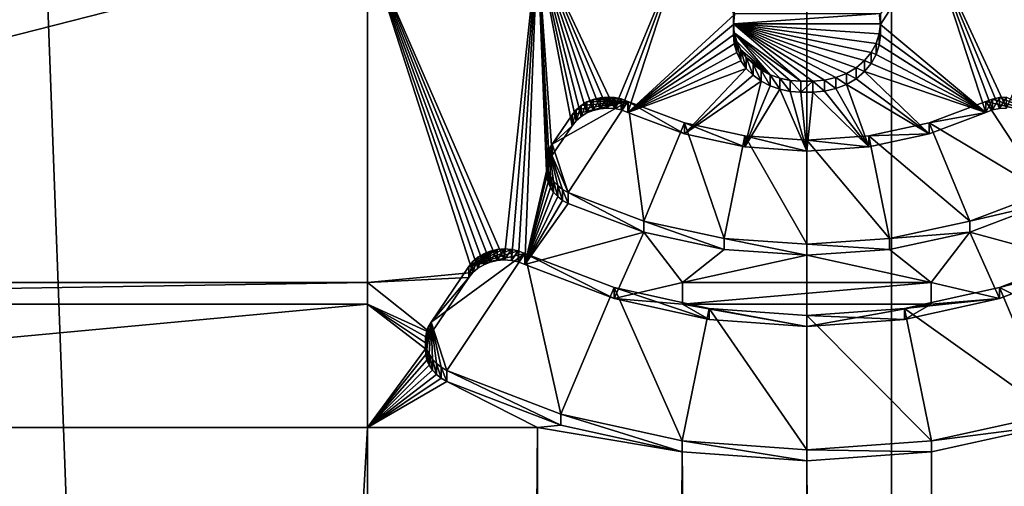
# Model space of a CAD drawing. Extents: x 4 to 899, y 7 to 454.
# Tile 246 of 256: x 448.18 to 452.93, y 113.26 to 115.51. Entities that reach past the tile are written whole.
import ezdxf

# ---------------------------------------------------------------- set-up
doc = ezdxf.new("R2010")
doc.units = 0

msp = doc.modelspace()

# ---------------------------------------------------------------- linework, layer by layer
for points in [[(6.475002, 9.661072, 439.718628), (897.474976, 453.190216, 162.570862), (6.475001, 453.190216, 162.570862)], [(897.474976, 9.661072, 439.718628), (897.474976, 453.190216, 162.570862), (6.475002, 9.661072, 439.718628)], [(452.382874, 7.011475, 435.478394), (452.382874, 260.570923, 277.036865), (442.878815, 260.570923, 277.036865)], [(452.382874, 7.011475, 435.478394), (442.878815, 260.570923, 277.036865), (442.878815, 7.011475, 435.478394)], [(442.878815, 7.006176, 435.46991), (442.878815, 260.565613, 277.028381), (452.382874, 7.006176, 435.46991)], [(452.382874, 7.006176, 435.46991), (442.878815, 260.565613, 277.028381), (452.382874, 260.565613, 277.028381)], [(458.283966, 7.011475, 435.478394), (458.283966, 260.570923, 277.036865), (452.382874, 260.570923, 277.036865)], [(458.283966, 7.011475, 435.478394), (452.382874, 260.570923, 277.036865), (452.382874, 7.011475, 435.478394)], [(452.382874, 7.006176, 435.46991), (452.382874, 260.565613, 277.028381), (458.283966, 7.006176, 435.46991)], [(458.283966, 7.006176, 435.46991), (452.382874, 260.565613, 277.028381), (458.283966, 260.565613, 277.028381)], [(360.974976, 67.008553, 0.897724), (360.974976, 149.983551, 0.897724), (451.974976, 67.008553, 0.897724)], [(451.974976, 67.008553, 0.897724), (360.974976, 149.983551, 0.897724), (451.974976, 149.983551, 0.897724)], [(451.974976, 67.008553, 1.697724), (451.974976, 149.983551, 1.697724), (360.974976, 149.983551, 1.697724)], [(451.974976, 67.008553, 1.697724), (360.974976, 149.983551, 1.697724), (360.974976, 67.008553, 1.697724)], [(451.974976, 67.008553, 0.897724), (451.974976, 149.983551, 0.897724), (580.853516, 67.008553, 0.897724)], [(580.853516, 67.008553, 0.897724), (451.974976, 149.983551, 0.897724), (580.853516, 149.983551, 0.897724)], [(580.853516, 67.008553, 1.697724), (580.853516, 149.983551, 1.697724), (451.974976, 149.983551, 1.697724)], [(580.853516, 67.008553, 1.697724), (451.974976, 149.983551, 1.697724), (451.974976, 67.008553, 1.697724)], [(541.974976, 107.870918, 372.324707), (541.974976, 124.831871, 361.726318), (361.974976, 107.870918, 372.324707)], [(361.974976, 107.870918, 372.324707), (541.974976, 124.831871, 361.726318), (361.974976, 124.831871, 361.726318)], [(541.974976, 124.778885, 361.641541), (541.974976, 107.817924, 372.239899), (361.974976, 124.778885, 361.641541)], [(361.974976, 124.778885, 361.641541), (541.974976, 107.817924, 372.239899), (361.974976, 107.817924, 372.239899)], [(449.856537, 114.244453, 368.471802), (443.475159, 114.244453, 368.471802), (449.856537, 115.870155, 367.455933)], [(449.856537, 115.870155, 367.455933), (443.475159, 114.244453, 368.471802), (443.475159, 115.870155, 367.455933)], [(450.447723, 114.343048, 368.410187), (450.416565, 114.330521, 368.41803), (449.856537, 115.870155, 367.455933)], [(450.416565, 114.330521, 368.41803), (450.388397, 114.313629, 368.428558), (449.856537, 115.870155, 367.455933)], [(449.856537, 115.870155, 367.455933), (450.388397, 114.313629, 368.428558), (450.364075, 114.292885, 368.441528)], [(449.856537, 115.870155, 367.455933), (450.364075, 114.292885, 368.441528), (449.856537, 114.244453, 368.471802)], [(450.675262, 115.870155, 367.455933), (450.515289, 114.353699, 368.403534), (449.856537, 115.870155, 367.455933)], [(449.856537, 115.870155, 367.455933), (450.515289, 114.353699, 368.403534), (450.480957, 114.350861, 368.405304)], [(449.856537, 115.870155, 367.455933), (450.480957, 114.350861, 368.405304), (450.447723, 114.343048, 368.410187)], [(450.675262, 115.870155, 367.455933), (450.549683, 114.351501, 368.404907), (450.515289, 114.353699, 368.403534)], [(450.58313, 114.344322, 368.409393), (450.549683, 114.351501, 368.404907), (450.675262, 115.870155, 367.455933)], [(450.58313, 114.344322, 368.409393), (450.675262, 115.870155, 367.455933), (450.614624, 114.332382, 368.41684)], [(450.614624, 114.332382, 368.41684), (450.675262, 115.870155, 367.455933), (450.719788, 114.782303, 368.135712)], [(451.374786, 115.870155, 367.455933), (451.046448, 115.083206, 367.947693), (450.675262, 115.870155, 367.455933)], [(450.675262, 115.870155, 367.455933), (451.046448, 115.083206, 367.947693), (451.012207, 115.08522, 367.946442)], [(450.675262, 115.870155, 367.455933), (451.012207, 115.08522, 367.946442), (450.978088, 115.082245, 367.948273)], [(450.978088, 115.082245, 367.948273), (450.945038, 115.074356, 367.953217), (450.675262, 115.870155, 367.455933)], [(450.675262, 115.870155, 367.455933), (450.945038, 115.074356, 367.953217), (450.914093, 115.061806, 367.96106)], [(450.675262, 115.870155, 367.455933), (450.914093, 115.061806, 367.96106), (450.886139, 115.044937, 367.971588)], [(450.886139, 115.044937, 367.971588), (450.861969, 115.024277, 367.984497), (450.675262, 115.870155, 367.455933)], [(450.675262, 115.870155, 367.455933), (450.861969, 115.024277, 367.984497), (450.842316, 115.000412, 367.99942)], [(450.675262, 115.870155, 367.455933), (450.842316, 115.000412, 367.99942), (450.746368, 114.859383, 368.087555)], [(450.746368, 114.859383, 368.087555), (450.732697, 114.834999, 368.102783), (450.675262, 115.870155, 367.455933)], [(450.675262, 115.870155, 367.455933), (450.732697, 114.834999, 368.102783), (450.723755, 114.80909, 368.118958)], [(450.675262, 115.870155, 367.455933), (450.723755, 114.80909, 368.118958), (450.719788, 114.782303, 368.135712)], [(451.374786, 115.870155, 367.455933), (451.079773, 115.076256, 367.952026), (451.046448, 115.083206, 367.947693)], [(451.111206, 115.06459, 367.95932), (451.079773, 115.076256, 367.952026), (451.374786, 115.870155, 367.455933)], [(451.374786, 115.870155, 367.455933), (451.625549, 115.53582, 367.664856), (451.111206, 115.06459, 367.95932)], [(452.575165, 115.870155, 367.455933), (452.329315, 115.487923, 367.694794), (452.325317, 115.531067, 367.667816)], [(452.838745, 115.064583, 367.95932), (452.329315, 115.487923, 367.694794), (452.575165, 115.870155, 367.455933)], [(452.870178, 115.076256, 367.952026), (452.838745, 115.064583, 367.95932), (452.575165, 115.870155, 367.455933)], [(453.274719, 115.870155, 367.455933), (452.937744, 115.085213, 367.946442), (452.575165, 115.870155, 367.455933)], [(452.575165, 115.870155, 367.455933), (452.937744, 115.085213, 367.946442), (452.903503, 115.083206, 367.947693)], [(452.575165, 115.870155, 367.455933), (452.903503, 115.083206, 367.947693), (452.870178, 115.076256, 367.952026)], [(451.620605, 115.540932, 367.779572), (451.620605, 115.487938, 367.694794), (451.625549, 115.588814, 367.749664)], [(451.625549, 115.588814, 367.749664), (451.620605, 115.487938, 367.694794), (451.625549, 115.53582, 367.664856)], [(451.111206, 115.06459, 367.95932), (451.625549, 115.53582, 367.664856), (451.620605, 115.487938, 367.694794)], [(451.620605, 115.540932, 367.779572), (451.620605, 115.491409, 367.810516), (451.620605, 115.487938, 367.694794)], [(451.620605, 115.540932, 367.779572), (452.329315, 115.540916, 367.779602), (451.620605, 115.491409, 367.810516)], [(451.620605, 115.491409, 367.810516), (452.329315, 115.540916, 367.779602), (452.329315, 115.491409, 367.810516)], [(452.329315, 115.540916, 367.779602), (452.325317, 115.531067, 367.667816), (452.329315, 115.487923, 367.694794)], [(452.329315, 115.491409, 367.810516), (452.329315, 115.540916, 367.779602), (452.329315, 115.438423, 367.725708)], [(452.329315, 115.438423, 367.725708), (452.329315, 115.540916, 367.779602), (452.329315, 115.487923, 367.694794)], [(451.111206, 115.06459, 367.95932), (451.620605, 115.487938, 367.694794), (451.620605, 115.438423, 367.725708)], [(451.620605, 115.487938, 367.694794), (451.620605, 115.491409, 367.810516), (451.620605, 115.438423, 367.725708)], [(451.624634, 115.448273, 367.837494), (451.624634, 115.395287, 367.752686), (451.620605, 115.491409, 367.810516)], [(451.620605, 115.491409, 367.810516), (451.624634, 115.395287, 367.752686), (451.620605, 115.438423, 367.725708)], [(451.620605, 115.491409, 367.810516), (452.115387, 115.232285, 367.972443), (452.060638, 115.219849, 367.980225)], [(451.620605, 115.491409, 367.810516), (452.329315, 115.491409, 367.810516), (452.324402, 115.443535, 367.840454)], [(452.060638, 115.219849, 367.980225), (452.00415, 115.215652, 367.982849), (451.620605, 115.491409, 367.810516)], [(451.620605, 115.491409, 367.810516), (452.00415, 115.215652, 367.982849), (451.945801, 115.215652, 367.982849)], [(451.620605, 115.491409, 367.810516), (451.945801, 115.215652, 367.982849), (451.624634, 115.448273, 367.837494)], [(452.324402, 115.443535, 367.840454), (452.309723, 115.397095, 367.869476), (451.620605, 115.491409, 367.810516)], [(451.620605, 115.491409, 367.810516), (452.309723, 115.397095, 367.869476), (452.285767, 115.353539, 367.896667)], [(451.620605, 115.491409, 367.810516), (452.285767, 115.353539, 367.896667), (452.253265, 115.314163, 367.921295)], [(452.253265, 115.314163, 367.921295), (452.213165, 115.280174, 367.942535), (451.620605, 115.491409, 367.810516)], [(451.620605, 115.491409, 367.810516), (452.213165, 115.280174, 367.942535), (452.166748, 115.252602, 367.959747)], [(451.620605, 115.491409, 367.810516), (452.166748, 115.252602, 367.959747), (452.115387, 115.232285, 367.972443)], [(451.636536, 115.406197, 367.86377), (451.636536, 115.353203, 367.778961), (451.624634, 115.448273, 367.837494)], [(451.624634, 115.448273, 367.837494), (451.636536, 115.353203, 367.778961), (451.624634, 115.395287, 367.752686)], [(451.845306, 115.229149, 367.974396), (451.798157, 115.245705, 367.96405), (451.624634, 115.448273, 367.837494)], [(451.624634, 115.448273, 367.837494), (451.945801, 115.215652, 367.982849), (451.894928, 115.219048, 367.980713)], [(451.624634, 115.448273, 367.837494), (451.894928, 115.219048, 367.980713), (451.845306, 115.229149, 367.974396)], [(451.798157, 115.245705, 367.96405), (451.636536, 115.406197, 367.86377), (451.624634, 115.448273, 367.837494)], [(452.329315, 115.491409, 367.810516), (452.329315, 115.438423, 367.725708), (452.324402, 115.443535, 367.840454)], [(452.838745, 115.064583, 367.95932), (452.329315, 115.438423, 367.725708), (452.329315, 115.487923, 367.694794)], [(451.620605, 115.438423, 367.725708), (451.624634, 115.395287, 367.752686), (451.111206, 115.06459, 367.95932)], [(451.656067, 115.366219, 367.888763), (451.656067, 115.313225, 367.803955), (451.636536, 115.406197, 367.86377)], [(451.636536, 115.406197, 367.86377), (451.656067, 115.313225, 367.803955), (451.636536, 115.353203, 367.778961)], [(451.798157, 115.245705, 367.96405), (451.656067, 115.366219, 367.888763), (451.636536, 115.406197, 367.86377)], [(452.324402, 115.443535, 367.840454), (452.324402, 115.390541, 367.755646), (452.309723, 115.397095, 367.869476)], [(452.324402, 115.443535, 367.840454), (452.329315, 115.438423, 367.725708), (452.324402, 115.390541, 367.755646)], [(452.324402, 115.390541, 367.755646), (452.329315, 115.438423, 367.725708), (452.838745, 115.064583, 367.95932)], [(451.111206, 115.06459, 367.95932), (451.624634, 115.395287, 367.752686), (451.636536, 115.353203, 367.778961)], [(451.636536, 115.353203, 367.778961), (451.656067, 115.313225, 367.803955), (451.111206, 115.06459, 367.95932)], [(451.682709, 115.329323, 367.911804), (451.682709, 115.276337, 367.826996), (451.656067, 115.366219, 367.888763)], [(451.656067, 115.366219, 367.888763), (451.682709, 115.276337, 367.826996), (451.656067, 115.313225, 367.803955)], [(451.682709, 115.329323, 367.911804), (451.656067, 115.366219, 367.888763), (451.798157, 115.245705, 367.96405)], [(452.285767, 115.353539, 367.896667), (452.285767, 115.300545, 367.81189), (452.253265, 115.314163, 367.921295)], [(452.309723, 115.397095, 367.869476), (452.309723, 115.344109, 367.784668), (452.285767, 115.353539, 367.896667)], [(452.285767, 115.353539, 367.896667), (452.309723, 115.344109, 367.784668), (452.285767, 115.300545, 367.81189)], [(452.309723, 115.397095, 367.869476), (452.324402, 115.390541, 367.755646), (452.309723, 115.344109, 367.784668)], [(452.309723, 115.344109, 367.784668), (452.324402, 115.390541, 367.755646), (452.838745, 115.064583, 367.95932)], [(451.111206, 115.06459, 367.95932), (451.656067, 115.313225, 367.803955), (451.682709, 115.276337, 367.826996)], [(451.715851, 115.296417, 367.932373), (451.715851, 115.243423, 367.847565), (451.682709, 115.329323, 367.911804)], [(451.682709, 115.329323, 367.911804), (451.715851, 115.243423, 367.847565), (451.682709, 115.276337, 367.826996)], [(451.682709, 115.329323, 367.911804), (451.798157, 115.245705, 367.96405), (451.715851, 115.296417, 367.932373)], [(452.253265, 115.314163, 367.921295), (452.253265, 115.261169, 367.836487), (452.213165, 115.280174, 367.942535)], [(452.253265, 115.314163, 367.921295), (452.285767, 115.300545, 367.81189), (452.253265, 115.261169, 367.836487)], [(452.838745, 115.064583, 367.95932), (452.285767, 115.300545, 367.81189), (452.309723, 115.344109, 367.784668)], [(451.111206, 115.06459, 367.95932), (451.682709, 115.276337, 367.826996), (451.385559, 114.961922, 368.023468)], [(451.385559, 114.961922, 368.023468), (451.682709, 115.276337, 367.826996), (451.715851, 115.243423, 367.847565)], [(451.754669, 115.268318, 367.949921), (451.754669, 115.215332, 367.865112), (451.715851, 115.296417, 367.932373)], [(451.715851, 115.296417, 367.932373), (451.754669, 115.215332, 367.865112), (451.715851, 115.243423, 367.847565)], [(451.715851, 115.296417, 367.932373), (451.798157, 115.245705, 367.96405), (451.754669, 115.268318, 367.949921)], [(451.798157, 115.245705, 367.96405), (451.798157, 115.192719, 367.879242), (451.754669, 115.268318, 367.949921)], [(451.754669, 115.268318, 367.949921), (451.798157, 115.192719, 367.879242), (451.754669, 115.215332, 367.865112)], [(452.213165, 115.280174, 367.942535), (452.213165, 115.22718, 367.857727), (452.166748, 115.252602, 367.959747)], [(452.213165, 115.280174, 367.942535), (452.253265, 115.261169, 367.836487), (452.213165, 115.22718, 367.857727)], [(452.564423, 114.961922, 368.023468), (452.213165, 115.22718, 367.857727), (452.253265, 115.261169, 367.836487)], [(452.838745, 115.064583, 367.95932), (452.253265, 115.261169, 367.836487), (452.285767, 115.300545, 367.81189)], [(452.564423, 114.961922, 368.023468), (452.253265, 115.261169, 367.836487), (452.838745, 115.064583, 367.95932)], [(451.385559, 114.961922, 368.023468), (451.715851, 115.243423, 367.847565), (451.754669, 115.215332, 367.865112)], [(451.676147, 114.899162, 368.062683), (451.385559, 114.961922, 368.023468), (451.754669, 115.215332, 367.865112)], [(451.798157, 115.192719, 367.879242), (451.676147, 114.899162, 368.062683), (451.754669, 115.215332, 367.865112)], [(451.845306, 115.229149, 367.974396), (451.845306, 115.176155, 367.889618), (451.798157, 115.245705, 367.96405)], [(451.798157, 115.245705, 367.96405), (451.845306, 115.176155, 367.889618), (451.798157, 115.192719, 367.879242)], [(451.894928, 115.219048, 367.980713), (451.894928, 115.166054, 367.895905), (451.845306, 115.229149, 367.974396)], [(451.845306, 115.229149, 367.974396), (451.894928, 115.166054, 367.895905), (451.845306, 115.176155, 367.889618)], [(451.945801, 115.215652, 367.982849), (451.945801, 115.162659, 367.898041), (451.894928, 115.219048, 367.980713)], [(451.894928, 115.219048, 367.980713), (451.945801, 115.162659, 367.898041), (451.894928, 115.166054, 367.895905)], [(451.945801, 115.215652, 367.982849), (452.00415, 115.215652, 367.982849), (451.945801, 115.162659, 367.898041)], [(451.945801, 115.162659, 367.898041), (452.00415, 115.215652, 367.982849), (452.00415, 115.162666, 367.898041)], [(452.060638, 115.219849, 367.980225), (452.060638, 115.166855, 367.895416), (452.00415, 115.215652, 367.982849)], [(452.00415, 115.215652, 367.982849), (452.060638, 115.166855, 367.895416), (452.00415, 115.162666, 367.898041)], [(452.115387, 115.232285, 367.972443), (452.115387, 115.179291, 367.887634), (452.060638, 115.219849, 367.980225)], [(452.060638, 115.219849, 367.980225), (452.115387, 115.179291, 367.887634), (452.060638, 115.166855, 367.895416)], [(452.166748, 115.252602, 367.959747), (452.166748, 115.199608, 367.874939), (452.115387, 115.232285, 367.972443)], [(452.115387, 115.232285, 367.972443), (452.166748, 115.199608, 367.874939), (452.115387, 115.179291, 367.887634)], [(452.166748, 115.252602, 367.959747), (452.213165, 115.22718, 367.857727), (452.166748, 115.199608, 367.874939)], [(452.166748, 115.199608, 367.874939), (452.213165, 115.22718, 367.857727), (452.564423, 114.961922, 368.023468)], [(451.845306, 115.176155, 367.889618), (451.676147, 114.899162, 368.062683), (451.798157, 115.192719, 367.879242)], [(451.845306, 115.176155, 367.889618), (451.974976, 114.878059, 368.075867), (451.676147, 114.899162, 368.062683)], [(451.894928, 115.166054, 367.895905), (451.974976, 114.878059, 368.075867), (451.845306, 115.176155, 367.889618)], [(451.894928, 115.166054, 367.895905), (451.945801, 115.162659, 367.898041), (451.974976, 114.878059, 368.075867)], [(451.974976, 114.878059, 368.075867), (451.945801, 115.162659, 367.898041), (452.00415, 115.162666, 367.898041)], [(451.974976, 114.878059, 368.075867), (452.00415, 115.162666, 367.898041), (452.273804, 114.899162, 368.062683)], [(452.273804, 114.899162, 368.062683), (452.00415, 115.162666, 367.898041), (452.060638, 115.166855, 367.895416)], [(452.273804, 114.899162, 368.062683), (452.060638, 115.166855, 367.895416), (452.115387, 115.179291, 367.887634)], [(452.115387, 115.179291, 367.887634), (452.166748, 115.199608, 367.874939), (452.273804, 114.899162, 368.062683)], [(452.273804, 114.899162, 368.062683), (452.166748, 115.199608, 367.874939), (452.564423, 114.961922, 368.023468)], [(450.823547, 114.678825, 368.318298), (450.746368, 114.912376, 368.172363), (451.111206, 115.117584, 368.044128)], [(451.111206, 115.117584, 368.044128), (450.746368, 114.912376, 368.172363), (450.842316, 115.053406, 368.084229)], [(450.823547, 114.678825, 368.318298), (451.111206, 115.117584, 368.044128), (451.189087, 114.541359, 368.404175)], [(451.111206, 115.117584, 368.044128), (450.842316, 115.053406, 368.084229), (450.861969, 115.077271, 368.069305)], [(450.861969, 115.077271, 368.069305), (450.886139, 115.097931, 368.056396), (451.111206, 115.117584, 368.044128)], [(450.886139, 115.097931, 368.056396), (450.914093, 115.114792, 368.045868), (451.111206, 115.117584, 368.044128)], [(450.886139, 115.097931, 368.056396), (450.886139, 115.044937, 367.971588), (450.914093, 115.114792, 368.045868)], [(450.914093, 115.114792, 368.045868), (450.886139, 115.044937, 367.971588), (450.914093, 115.061806, 367.96106)], [(450.914093, 115.114792, 368.045868), (450.914093, 115.061806, 367.96106), (450.945038, 115.12735, 368.038025)], [(450.945038, 115.12735, 368.038025), (450.914093, 115.061806, 367.96106), (450.945038, 115.074356, 367.953217)], [(451.111206, 115.117584, 368.044128), (450.914093, 115.114792, 368.045868), (450.945038, 115.12735, 368.038025)], [(450.945038, 115.12735, 368.038025), (450.945038, 115.074356, 367.953217), (450.978088, 115.135239, 368.033081)], [(450.978088, 115.135239, 368.033081), (450.945038, 115.074356, 367.953217), (450.978088, 115.082245, 367.948273)], [(451.079773, 115.12925, 368.036835), (450.945038, 115.12735, 368.038025), (450.978088, 115.135239, 368.033081)], [(451.111206, 115.117584, 368.044128), (450.945038, 115.12735, 368.038025), (451.079773, 115.12925, 368.036835)], [(450.978088, 115.135239, 368.033081), (450.978088, 115.082245, 367.948273), (451.012207, 115.138214, 368.031219)], [(451.012207, 115.138214, 368.031219), (450.978088, 115.082245, 367.948273), (451.012207, 115.08522, 367.946442)], [(451.046448, 115.1362, 368.032501), (450.978088, 115.135239, 368.033081), (451.012207, 115.138214, 368.031219)], [(451.079773, 115.12925, 368.036835), (450.978088, 115.135239, 368.033081), (451.046448, 115.1362, 368.032501)], [(451.012207, 115.138214, 368.031219), (451.012207, 115.08522, 367.946442), (451.046448, 115.1362, 368.032501)], [(451.046448, 115.1362, 368.032501), (451.012207, 115.08522, 367.946442), (451.046448, 115.083206, 367.947693)], [(451.046448, 115.1362, 368.032501), (451.046448, 115.083206, 367.947693), (451.079773, 115.12925, 368.036835)], [(451.079773, 115.12925, 368.036835), (451.046448, 115.083206, 367.947693), (451.079773, 115.076256, 367.952026)], [(451.079773, 115.12925, 368.036835), (451.079773, 115.076256, 367.952026), (451.111206, 115.117584, 368.044128)], [(451.111206, 115.117584, 368.044128), (451.079773, 115.076256, 367.952026), (451.111206, 115.06459, 367.95932)], [(451.111206, 115.117584, 368.044128), (451.111206, 115.06459, 367.95932), (451.385559, 114.961922, 368.023468)], [(451.111206, 115.117584, 368.044128), (451.385559, 114.961922, 368.023468), (451.385559, 115.014915, 368.108276)], [(451.189087, 114.541359, 368.404175), (451.111206, 115.117584, 368.044128), (451.385559, 115.014915, 368.108276)], [(452.564423, 115.014915, 368.108276), (452.838745, 115.064583, 367.95932), (452.838745, 115.117577, 368.044128)], [(453.126404, 114.678818, 368.318298), (452.564423, 115.014915, 368.108276), (452.838745, 115.117577, 368.044128)], [(452.838745, 115.117577, 368.044128), (452.838745, 115.064583, 367.95932), (452.870178, 115.129242, 368.036835)], [(452.870178, 115.129242, 368.036835), (452.838745, 115.064583, 367.95932), (452.870178, 115.076256, 367.952026)], [(453.107635, 115.053398, 368.084229), (452.838745, 115.117577, 368.044128), (452.870178, 115.129242, 368.036835)], [(453.126404, 114.678818, 368.318298), (452.838745, 115.117577, 368.044128), (453.107635, 115.053398, 368.084229)], [(452.870178, 115.129242, 368.036835), (452.870178, 115.076256, 367.952026), (452.903503, 115.136192, 368.032501)], [(452.903503, 115.136192, 368.032501), (452.870178, 115.076256, 367.952026), (452.903503, 115.083206, 367.947693)], [(452.870178, 115.129242, 368.036835), (452.903503, 115.136192, 368.032501), (453.107635, 115.053398, 368.084229)], [(452.903503, 115.136192, 368.032501), (452.903503, 115.083206, 367.947693), (452.937744, 115.138206, 368.03125)], [(452.937744, 115.138206, 368.03125), (452.903503, 115.083206, 367.947693), (452.937744, 115.085213, 367.946442)], [(453.107635, 115.053398, 368.084229), (452.903503, 115.136192, 368.032501), (452.937744, 115.138206, 368.03125)], [(450.842316, 115.053406, 368.084229), (450.842316, 115.000412, 367.99942), (450.861969, 115.077271, 368.069305)], [(450.861969, 115.077271, 368.069305), (450.842316, 115.000412, 367.99942), (450.861969, 115.024277, 367.984497)], [(450.861969, 115.077271, 368.069305), (450.861969, 115.024277, 367.984497), (450.886139, 115.097931, 368.056396)], [(450.886139, 115.097931, 368.056396), (450.861969, 115.024277, 367.984497), (450.886139, 115.044937, 367.971588)], [(450.842316, 115.053406, 368.084229), (450.746368, 114.912376, 368.172363), (450.842316, 115.000412, 367.99942)], [(452.564423, 115.014915, 368.108276), (452.564423, 114.961922, 368.023468), (452.838745, 115.064583, 367.95932)], [(450.842316, 115.000412, 367.99942), (450.746368, 114.912376, 368.172363), (450.746368, 114.859383, 368.087555)], [(451.189087, 114.541359, 368.404175), (451.385559, 115.014915, 368.108276), (451.576508, 114.457321, 368.456696)], [(451.385559, 115.014915, 368.108276), (451.385559, 114.961922, 368.023468), (451.676147, 114.899162, 368.062683)], [(451.385559, 115.014915, 368.108276), (451.676147, 114.899162, 368.062683), (451.676147, 114.952156, 368.147491)], [(451.576508, 114.457321, 368.456696), (451.385559, 115.014915, 368.108276), (451.676147, 114.952156, 368.147491)], [(452.273804, 114.952156, 368.147491), (452.564423, 114.961922, 368.023468), (452.564423, 115.014915, 368.108276)], [(452.760864, 114.541351, 368.404205), (452.273804, 114.952156, 368.147491), (452.564423, 115.014915, 368.108276)], [(452.760864, 114.541351, 368.404205), (452.564423, 115.014915, 368.108276), (453.126404, 114.678818, 368.318298)], [(451.576508, 114.457321, 368.456696), (451.676147, 114.952156, 368.147491), (451.974976, 114.429047, 368.474365)], [(451.676147, 114.952156, 368.147491), (451.676147, 114.899162, 368.062683), (451.974976, 114.878059, 368.075867)], [(451.676147, 114.952156, 368.147491), (451.974976, 114.878059, 368.075867), (451.974976, 114.931046, 368.160675)], [(451.974976, 114.429047, 368.474365), (451.676147, 114.952156, 368.147491), (451.974976, 114.931046, 368.160675)], [(451.974976, 114.931046, 368.160675), (452.273804, 114.899162, 368.062683), (452.273804, 114.952156, 368.147491)], [(452.373474, 114.457314, 368.456696), (451.974976, 114.931046, 368.160675), (452.273804, 114.952156, 368.147491)], [(451.974976, 114.931046, 368.160675), (451.974976, 114.878059, 368.075867), (452.273804, 114.899162, 368.062683)], [(451.974976, 114.429047, 368.474365), (451.974976, 114.931046, 368.160675), (452.373474, 114.457314, 368.456696)], [(452.273804, 114.952156, 368.147491), (452.273804, 114.899162, 368.062683), (452.564423, 114.961922, 368.023468)], [(452.373474, 114.457314, 368.456696), (452.273804, 114.952156, 368.147491), (452.760864, 114.541351, 368.404205)], [(450.732697, 114.887993, 368.187592), (450.720886, 114.808319, 368.237366), (450.719788, 114.835297, 368.22052)], [(450.732697, 114.887993, 368.187592), (450.719788, 114.835297, 368.22052), (450.723755, 114.862083, 368.203766)], [(450.72699, 114.781822, 368.253937), (450.720886, 114.808319, 368.237366), (450.732697, 114.887993, 368.187592)], [(450.723755, 114.862083, 368.203766), (450.723755, 114.80909, 368.118958), (450.732697, 114.887993, 368.187592)], [(450.732697, 114.887993, 368.187592), (450.723755, 114.80909, 368.118958), (450.732697, 114.834999, 368.102783)], [(450.732697, 114.887993, 368.187592), (450.738007, 114.756485, 368.269745), (450.72699, 114.781822, 368.253937)], [(450.732697, 114.887993, 368.187592), (450.732697, 114.834999, 368.102783), (450.746368, 114.912376, 368.172363)], [(450.746368, 114.912376, 368.172363), (450.732697, 114.834999, 368.102783), (450.746368, 114.859383, 368.087555)], [(450.823547, 114.678825, 368.318298), (450.732697, 114.887993, 368.187592), (450.746368, 114.912376, 368.172363)], [(450.732697, 114.887993, 368.187592), (450.796936, 114.693626, 368.309052), (450.773407, 114.711823, 368.297668)], [(450.796936, 114.693626, 368.309052), (450.732697, 114.887993, 368.187592), (450.823547, 114.678825, 368.318298)], [(450.773407, 114.711823, 368.297668), (450.753601, 114.732956, 368.284454), (450.732697, 114.887993, 368.187592)], [(450.732697, 114.887993, 368.187592), (450.753601, 114.732956, 368.284454), (450.738007, 114.756485, 368.269745)], [(450.719788, 114.835297, 368.22052), (450.719788, 114.782303, 368.135712), (450.723755, 114.862083, 368.203766)], [(450.723755, 114.862083, 368.203766), (450.719788, 114.782303, 368.135712), (450.723755, 114.80909, 368.118958)], [(450.720886, 114.808319, 368.237366), (450.720886, 114.755325, 368.152557), (450.719788, 114.835297, 368.22052)], [(450.719788, 114.835297, 368.22052), (450.720886, 114.755325, 368.152557), (450.719788, 114.782303, 368.135712)], [(450.614624, 114.332382, 368.41684), (450.719788, 114.782303, 368.135712), (450.720886, 114.755325, 368.152557)], [(450.72699, 114.781822, 368.253937), (450.72699, 114.728836, 368.169128), (450.720886, 114.808319, 368.237366)], [(450.720886, 114.808319, 368.237366), (450.72699, 114.728836, 368.169128), (450.720886, 114.755325, 368.152557)], [(450.738007, 114.756485, 368.269745), (450.738007, 114.703499, 368.184967), (450.72699, 114.781822, 368.253937)], [(450.72699, 114.781822, 368.253937), (450.738007, 114.703499, 368.184967), (450.72699, 114.728836, 368.169128)], [(450.614624, 114.332382, 368.41684), (450.720886, 114.755325, 368.152557), (450.72699, 114.728836, 368.169128)], [(450.753601, 114.732956, 368.284454), (450.753601, 114.67997, 368.199646), (450.738007, 114.756485, 368.269745)], [(450.738007, 114.756485, 368.269745), (450.753601, 114.67997, 368.199646), (450.738007, 114.703499, 368.184967)], [(450.72699, 114.728836, 368.169128), (450.738007, 114.703499, 368.184967), (450.614624, 114.332382, 368.41684)], [(450.614624, 114.332382, 368.41684), (450.738007, 114.703499, 368.184967), (450.753601, 114.67997, 368.199646)], [(450.773407, 114.711823, 368.297668), (450.773407, 114.658829, 368.21286), (450.753601, 114.732956, 368.284454)], [(450.753601, 114.732956, 368.284454), (450.773407, 114.658829, 368.21286), (450.753601, 114.67997, 368.199646)], [(450.796936, 114.693626, 368.309052), (450.796936, 114.640633, 368.224243), (450.773407, 114.711823, 368.297668)], [(450.773407, 114.711823, 368.297668), (450.796936, 114.640633, 368.224243), (450.773407, 114.658829, 368.21286)], [(450.823547, 114.678825, 368.318298), (450.823547, 114.625832, 368.23349), (450.796936, 114.693626, 368.309052)], [(450.796936, 114.693626, 368.309052), (450.823547, 114.625832, 368.23349), (450.796936, 114.640633, 368.224243)], [(450.614624, 114.332382, 368.41684), (450.753601, 114.67997, 368.199646), (450.773407, 114.658829, 368.21286)], [(450.773407, 114.658829, 368.21286), (450.796936, 114.640633, 368.224243), (450.614624, 114.332382, 368.41684)], [(450.796936, 114.640633, 368.224243), (450.823547, 114.625832, 368.23349), (450.614624, 114.332382, 368.41684)], [(451.189087, 114.541359, 368.404175), (451.189087, 114.488365, 368.319397), (450.823547, 114.678825, 368.318298)], [(450.823547, 114.678825, 368.318298), (451.189087, 114.488365, 368.319397), (450.823547, 114.625832, 368.23349)], [(453.126404, 114.678818, 368.318298), (453.126404, 114.625824, 368.23349), (452.760864, 114.541351, 368.404205)], [(450.614624, 114.332382, 368.41684), (450.823547, 114.625832, 368.23349), (451.189087, 114.488365, 368.319397)], [(452.760864, 114.488358, 368.319397), (453.126404, 114.625824, 368.23349), (453.335297, 114.332359, 368.41687)], [(452.760864, 114.541351, 368.404205), (453.126404, 114.625824, 368.23349), (452.760864, 114.488358, 368.319397)], [(451.576508, 114.457321, 368.456696), (451.576508, 114.404327, 368.371887), (451.189087, 114.541359, 368.404175)], [(451.189087, 114.541359, 368.404175), (451.576508, 114.404327, 368.371887), (451.189087, 114.488365, 368.319397)], [(452.760864, 114.541351, 368.404205), (452.760864, 114.488358, 368.319397), (452.373474, 114.457314, 368.456696)], [(450.614624, 114.332382, 368.41684), (451.189087, 114.488365, 368.319397), (451.045959, 114.167953, 368.519592)], [(451.045959, 114.167953, 368.519592), (451.189087, 114.488365, 368.319397), (451.374786, 114.244453, 368.471802)], [(451.189087, 114.488365, 368.319397), (451.576508, 114.404327, 368.371887), (451.374786, 114.244453, 368.471802)], [(451.974976, 114.429047, 368.474365), (451.974976, 114.376053, 368.389557), (451.576508, 114.457321, 368.456696)], [(451.576508, 114.457321, 368.456696), (451.974976, 114.376053, 368.389557), (451.576508, 114.404327, 368.371887)], [(452.373474, 114.457314, 368.456696), (452.373474, 114.404327, 368.371887), (451.974976, 114.429047, 368.474365)], [(452.575165, 114.244453, 368.471802), (452.373474, 114.404327, 368.371887), (452.760864, 114.488358, 368.319397)], [(452.373474, 114.457314, 368.456696), (452.760864, 114.488358, 368.319397), (452.373474, 114.404327, 368.371887)], [(452.903961, 114.167931, 368.519623), (452.575165, 114.244453, 368.471802), (452.760864, 114.488358, 368.319397)], [(452.903961, 114.167931, 368.519623), (452.760864, 114.488358, 368.319397), (453.335297, 114.332359, 368.41687)], [(450.344299, 114.321907, 368.541321), (450.480957, 114.403847, 368.490112), (450.515289, 114.406693, 368.488342)], [(450.344299, 114.321907, 368.541321), (450.515289, 114.406693, 368.488342), (450.549683, 114.404495, 368.489716)], [(450.549683, 114.404495, 368.489716), (450.58313, 114.397316, 368.494202), (450.344299, 114.321907, 368.541321)], [(450.364075, 114.345879, 368.526337), (450.480957, 114.403847, 368.490112), (450.344299, 114.321907, 368.541321)], [(450.388397, 114.366623, 368.513367), (450.480957, 114.403847, 368.490112), (450.364075, 114.345879, 368.526337)], [(450.388397, 114.366623, 368.513367), (450.447723, 114.396042, 368.494995), (450.480957, 114.403847, 368.490112)], [(450.447723, 114.396042, 368.494995), (450.447723, 114.343048, 368.410187), (450.480957, 114.403847, 368.490112)], [(450.480957, 114.403847, 368.490112), (450.447723, 114.343048, 368.410187), (450.480957, 114.350861, 368.405304)], [(450.480957, 114.403847, 368.490112), (450.480957, 114.350861, 368.405304), (450.515289, 114.406693, 368.488342)], [(450.515289, 114.406693, 368.488342), (450.480957, 114.350861, 368.405304), (450.515289, 114.353699, 368.403534)], [(450.515289, 114.406693, 368.488342), (450.515289, 114.353699, 368.403534), (450.549683, 114.404495, 368.489716)], [(450.549683, 114.404495, 368.489716), (450.515289, 114.353699, 368.403534), (450.549683, 114.351501, 368.404907)], [(450.549683, 114.404495, 368.489716), (450.549683, 114.351501, 368.404907), (450.58313, 114.397316, 368.494202)], [(451.374786, 114.244453, 368.471802), (451.576508, 114.404327, 368.371887), (451.974976, 114.376053, 368.389557)], [(451.974976, 114.429047, 368.474365), (452.373474, 114.404327, 368.371887), (451.974976, 114.376053, 368.389557)], [(452.575165, 114.244453, 368.471802), (451.974976, 114.376053, 368.389557), (452.373474, 114.404327, 368.371887)], [(450.344299, 114.321907, 368.541321), (450.614624, 114.385376, 368.501648), (450.162323, 114.054619, 368.708344)], [(450.162323, 114.054619, 368.708344), (450.614624, 114.385376, 368.501648), (450.238129, 113.821678, 368.853882)], [(450.238129, 113.821678, 368.853882), (450.614624, 114.385376, 368.501648), (450.788605, 113.61097, 368.985565)], [(450.344299, 114.321907, 368.541321), (450.58313, 114.397316, 368.494202), (450.614624, 114.385376, 368.501648)], [(450.364075, 114.345879, 368.526337), (450.364075, 114.292885, 368.441528), (450.388397, 114.366623, 368.513367)], [(450.388397, 114.366623, 368.513367), (450.364075, 114.292885, 368.441528), (450.388397, 114.313629, 368.428558)], [(450.416565, 114.383507, 368.502808), (450.447723, 114.396042, 368.494995), (450.388397, 114.366623, 368.513367)], [(450.388397, 114.366623, 368.513367), (450.388397, 114.313629, 368.428558), (450.416565, 114.383507, 368.502808)], [(450.416565, 114.383507, 368.502808), (450.388397, 114.313629, 368.428558), (450.416565, 114.330521, 368.41803)], [(450.416565, 114.383507, 368.502808), (450.416565, 114.330521, 368.41803), (450.447723, 114.396042, 368.494995)], [(450.447723, 114.396042, 368.494995), (450.416565, 114.330521, 368.41803), (450.447723, 114.343048, 368.410187)], [(450.58313, 114.397316, 368.494202), (450.549683, 114.351501, 368.404907), (450.58313, 114.344322, 368.409393)], [(450.58313, 114.397316, 368.494202), (450.58313, 114.344322, 368.409393), (450.614624, 114.385376, 368.501648)], [(450.614624, 114.385376, 368.501648), (450.58313, 114.344322, 368.409393), (450.614624, 114.332382, 368.41684)], [(450.614624, 114.385376, 368.501648), (450.614624, 114.332382, 368.41684), (451.045959, 114.167953, 368.519592)], [(450.614624, 114.385376, 368.501648), (451.045959, 114.167953, 368.519592), (451.045959, 114.22094, 368.604401)], [(450.788605, 113.61097, 368.985565), (450.614624, 114.385376, 368.501648), (451.045959, 114.22094, 368.604401)], [(451.374786, 114.244453, 368.471802), (451.974976, 114.376053, 368.389557), (452.575165, 114.244453, 368.471802)], [(452.903961, 114.220924, 368.604431), (453.335297, 114.332359, 368.41687), (453.335297, 114.385345, 368.501678)], [(453.711792, 113.821648, 368.853912), (452.903961, 114.220924, 368.604431), (453.335297, 114.385345, 368.501678)], [(450.344299, 114.321907, 368.541321), (450.162323, 114.054619, 368.708344), (450.344299, 114.268913, 368.456512)], [(450.344299, 114.321907, 368.541321), (450.344299, 114.268913, 368.456512), (450.364075, 114.345879, 368.526337)], [(450.364075, 114.345879, 368.526337), (450.344299, 114.268913, 368.456512), (450.364075, 114.292885, 368.441528)], [(452.903961, 114.220924, 368.604431), (452.903961, 114.167931, 368.519623), (453.335297, 114.332359, 368.41687)], [(449.856537, 114.244453, 368.471802), (450.364075, 114.292885, 368.441528), (450.344299, 114.268913, 368.456512)], [(449.856537, 114.244453, 368.471802), (450.344299, 114.268913, 368.456512), (450.162323, 114.001625, 368.623535)], [(450.344299, 114.268913, 368.456512), (450.162323, 114.054619, 368.708344), (450.162323, 114.001625, 368.623535)], [(449.856537, 114.141403, 368.536194), (443.475159, 114.141403, 368.536194), (449.856537, 114.244453, 368.471802)], [(449.856537, 114.244453, 368.471802), (443.475159, 114.141403, 368.536194), (443.475159, 114.244453, 368.471802)], [(449.856537, 114.244453, 368.471802), (450.162323, 114.001625, 368.623535), (449.856537, 114.141403, 368.536194)], [(450.788605, 113.61097, 368.985565), (451.045959, 114.22094, 368.604401), (451.373138, 113.482079, 369.066101)], [(451.045959, 114.167953, 368.519592), (451.374786, 114.244453, 368.471802), (451.374786, 114.141403, 368.536194)], [(451.045959, 114.22094, 368.604401), (451.045959, 114.167953, 368.519592), (451.503754, 114.067375, 368.582458)], [(451.045959, 114.22094, 368.604401), (451.503754, 114.067375, 368.582458), (451.503754, 114.120369, 368.667267)], [(451.373138, 113.482079, 369.066101), (451.045959, 114.22094, 368.604401), (451.503754, 114.120369, 368.667267)], [(451.374786, 114.141403, 368.536194), (451.374786, 114.244453, 368.471802), (452.575165, 114.244453, 368.471802)], [(451.374786, 114.141403, 368.536194), (452.575165, 114.244453, 368.471802), (452.575165, 114.141403, 368.536194)], [(452.446167, 114.120361, 368.667267), (452.903961, 114.167931, 368.519623), (452.903961, 114.220924, 368.604431)], [(453.161285, 113.610954, 368.985565), (452.446167, 114.120361, 368.667267), (452.903961, 114.220924, 368.604431)], [(452.575165, 114.141403, 368.536194), (452.575165, 114.244453, 368.471802), (452.903961, 114.167931, 368.519623)], [(453.161285, 113.610954, 368.985565), (452.903961, 114.220924, 368.604431), (453.711792, 113.821648, 368.853912)], [(451.045959, 114.167953, 368.519592), (451.374786, 114.141403, 368.536194), (451.503754, 114.067375, 368.582458)], [(452.575165, 114.141403, 368.536194), (452.903961, 114.167931, 368.519623), (452.446167, 114.067368, 368.582458)], [(452.446167, 114.120361, 368.667267), (452.446167, 114.067368, 368.582458), (452.903961, 114.167931, 368.519623)], [(449.856537, 113.546455, 368.907959), (443.475159, 113.546455, 368.907959), (449.856537, 114.141403, 368.536194)], [(449.856537, 114.141403, 368.536194), (443.475159, 113.546455, 368.907959), (443.475159, 114.141403, 368.536194)], [(449.856537, 114.141403, 368.536194), (450.162323, 114.001625, 368.623535), (450.148712, 113.977364, 368.638702)], [(450.148712, 113.977364, 368.638702), (450.139771, 113.951591, 368.654785), (449.856537, 114.141403, 368.536194)], [(449.856537, 114.141403, 368.536194), (450.139771, 113.951591, 368.654785), (450.135773, 113.924934, 368.671448)], [(449.856537, 114.141403, 368.536194), (450.135773, 113.924934, 368.671448), (449.856537, 113.546455, 368.907959)], [(451.373138, 113.482079, 369.066101), (451.503754, 114.120369, 368.667267), (451.974945, 113.43869, 369.093201)], [(451.503754, 114.067375, 368.582458), (451.374786, 114.141403, 368.536194), (451.974945, 114.033524, 368.603607)], [(451.974945, 114.033524, 368.603607), (451.374786, 114.141403, 368.536194), (452.575165, 114.141403, 368.536194)], [(451.503754, 114.120369, 368.667267), (451.503754, 114.067375, 368.582458), (451.974945, 114.033524, 368.603607)], [(451.503754, 114.120369, 368.667267), (451.974945, 114.033524, 368.603607), (451.974945, 114.086517, 368.688416)], [(451.974945, 113.43869, 369.093201), (451.503754, 114.120369, 368.667267), (451.974945, 114.086517, 368.688416)], [(451.974945, 114.033524, 368.603607), (452.575165, 114.141403, 368.536194), (452.446167, 114.067368, 368.582458)], [(451.974945, 114.086517, 368.688416), (452.446167, 114.067368, 368.582458), (452.446167, 114.120361, 368.667267)], [(452.576752, 113.482071, 369.066101), (451.974945, 114.086517, 368.688416), (452.446167, 114.120361, 368.667267)], [(452.576752, 113.482071, 369.066101), (452.446167, 114.120361, 368.667267), (453.161285, 113.610954, 368.985565)], [(451.974945, 114.086517, 368.688416), (451.974945, 114.033524, 368.603607), (452.446167, 114.067368, 368.582458)], [(451.974945, 113.43869, 369.093201), (451.974945, 114.086517, 368.688416), (452.576752, 113.482071, 369.066101)], [(450.139771, 114.004578, 368.739594), (450.139771, 113.951591, 368.654785), (450.148712, 114.030357, 368.72348)], [(450.148712, 114.030357, 368.72348), (450.139771, 113.951591, 368.654785), (450.148712, 113.977364, 368.638702)], [(450.142731, 113.924698, 368.78952), (450.139771, 114.004578, 368.739594), (450.148712, 114.030357, 368.72348)], [(450.142731, 113.924698, 368.78952), (450.148712, 114.030357, 368.72348), (450.162323, 114.054619, 368.708344)], [(450.162323, 114.054619, 368.708344), (450.153564, 113.899445, 368.805298), (450.142731, 113.924698, 368.78952)], [(450.148712, 114.030357, 368.72348), (450.148712, 113.977364, 368.638702), (450.162323, 114.054619, 368.708344)], [(450.162323, 114.054619, 368.708344), (450.148712, 113.977364, 368.638702), (450.162323, 114.001625, 368.623535)], [(450.162323, 114.054619, 368.708344), (450.168945, 113.875954, 368.819977), (450.153564, 113.899445, 368.805298)], [(450.162323, 114.054619, 368.708344), (450.211761, 113.836578, 368.844574), (450.188507, 113.854828, 368.833191)], [(450.188507, 113.854828, 368.833191), (450.168945, 113.875954, 368.819977), (450.162323, 114.054619, 368.708344)], [(450.162323, 114.054619, 368.708344), (450.238129, 113.821678, 368.853882), (450.211761, 113.836578, 368.844574)], [(450.135773, 113.977928, 368.756256), (450.135773, 113.924934, 368.671448), (450.139771, 114.004578, 368.739594)], [(450.139771, 114.004578, 368.739594), (450.135773, 113.924934, 368.671448), (450.139771, 113.951591, 368.654785)], [(450.136749, 113.951073, 368.773041), (450.135773, 113.977928, 368.756256), (450.139771, 114.004578, 368.739594)], [(450.136749, 113.951073, 368.773041), (450.136749, 113.898087, 368.688232), (450.135773, 113.977928, 368.756256)], [(450.135773, 113.977928, 368.756256), (450.136749, 113.898087, 368.688232), (450.135773, 113.924934, 368.671448)], [(450.136749, 113.951073, 368.773041), (450.139771, 114.004578, 368.739594), (450.142731, 113.924698, 368.78952)], [(450.142731, 113.924698, 368.78952), (450.142731, 113.871704, 368.704712), (450.136749, 113.951073, 368.773041)], [(450.136749, 113.951073, 368.773041), (450.142731, 113.871704, 368.704712), (450.136749, 113.898087, 368.688232)], [(449.856537, 113.546455, 368.907959), (450.135773, 113.924934, 368.671448), (450.136749, 113.898087, 368.688232)], [(449.856537, 113.546455, 368.907959), (450.136749, 113.898087, 368.688232), (450.142731, 113.871704, 368.704712)], [(450.153564, 113.899445, 368.805298), (450.153564, 113.846451, 368.72049), (450.142731, 113.924698, 368.78952)], [(450.142731, 113.924698, 368.78952), (450.153564, 113.846451, 368.72049), (450.142731, 113.871704, 368.704712)], [(450.168945, 113.875954, 368.819977), (450.168945, 113.82296, 368.735168), (450.153564, 113.899445, 368.805298)], [(450.153564, 113.899445, 368.805298), (450.168945, 113.82296, 368.735168), (450.153564, 113.846451, 368.72049)], [(450.142731, 113.871704, 368.704712), (450.153564, 113.846451, 368.72049), (449.856537, 113.546455, 368.907959)], [(449.856537, 113.546455, 368.907959), (450.153564, 113.846451, 368.72049), (450.168945, 113.82296, 368.735168)], [(450.188507, 113.854828, 368.833191), (450.188507, 113.801834, 368.748383), (450.168945, 113.875954, 368.819977)], [(450.168945, 113.875954, 368.819977), (450.188507, 113.801834, 368.748383), (450.168945, 113.82296, 368.735168)], [(450.211761, 113.836578, 368.844574), (450.211761, 113.783585, 368.759766), (450.188507, 113.854828, 368.833191)], [(450.188507, 113.854828, 368.833191), (450.211761, 113.783585, 368.759766), (450.188507, 113.801834, 368.748383)], [(450.238129, 113.821678, 368.853882), (450.238129, 113.768684, 368.769073), (450.211761, 113.836578, 368.844574)], [(450.211761, 113.836578, 368.844574), (450.238129, 113.768684, 368.769073), (450.211761, 113.783585, 368.759766)], [(449.856537, 113.546455, 368.907959), (450.168945, 113.82296, 368.735168), (450.188507, 113.801834, 368.748383)], [(450.188507, 113.801834, 368.748383), (450.211761, 113.783585, 368.759766), (449.856537, 113.546455, 368.907959)], [(450.788605, 113.61097, 368.985565), (450.788605, 113.557983, 368.900757), (450.238129, 113.821678, 368.853882)], [(450.238129, 113.821678, 368.853882), (450.788605, 113.557983, 368.900757), (450.238129, 113.768684, 368.769073)], [(449.856537, 113.546455, 368.907959), (450.211761, 113.783585, 368.759766), (450.238129, 113.768684, 368.769073)], [(449.856537, 113.546455, 368.907959), (450.238129, 113.768684, 368.769073), (450.675262, 113.546455, 368.907959)], [(450.675262, 113.546455, 368.907959), (450.238129, 113.768684, 368.769073), (450.788605, 113.557983, 368.900757)], [(451.373138, 113.482079, 369.066101), (451.373138, 113.429085, 368.981293), (450.788605, 113.61097, 368.985565)], [(450.788605, 113.61097, 368.985565), (451.373138, 113.429085, 368.981293), (450.788605, 113.557983, 368.900757)], [(453.161285, 113.610954, 368.985565), (453.161285, 113.557961, 368.900757), (452.576752, 113.482071, 369.066101)], [(450.675262, 113.546455, 368.907959), (450.788605, 113.557983, 368.900757), (451.373138, 113.429085, 368.981293)], [(452.575165, 7.011475, 435.478394), (452.576752, 113.429077, 368.981293), (453.161285, 113.557961, 368.900757)], [(452.575165, 7.011475, 435.478394), (453.161285, 113.557961, 368.900757), (453.274719, 7.011475, 435.478394)], [(452.576752, 113.482071, 369.066101), (453.161285, 113.557961, 368.900757), (452.576752, 113.429077, 368.981293)], [(449.856537, 7.011475, 435.478394), (443.475159, 7.011475, 435.478394), (449.856537, 113.546455, 368.907959)], [(449.856537, 113.546455, 368.907959), (443.475159, 7.011475, 435.478394), (443.475159, 113.546455, 368.907959)], [(450.675262, 113.546455, 368.907959), (450.675262, 7.011475, 435.478394), (449.856537, 7.011475, 435.478394)], [(450.675262, 113.546455, 368.907959), (449.856537, 7.011475, 435.478394), (449.856537, 113.546455, 368.907959)], [(451.373138, 113.429085, 368.981293), (450.675262, 7.011475, 435.478394), (450.675262, 113.546455, 368.907959)], [(451.974945, 113.43869, 369.093201), (451.974945, 113.385704, 369.008392), (451.373138, 113.482079, 369.066101)], [(451.373138, 113.482079, 369.066101), (451.974945, 113.385704, 369.008392), (451.373138, 113.429085, 368.981293)], [(452.576752, 113.482071, 369.066101), (452.576752, 113.429077, 368.981293), (451.974945, 113.43869, 369.093201)], [(451.373138, 113.429085, 368.981293), (451.374786, 7.011475, 435.478394), (450.675262, 7.011475, 435.478394)], [(451.373138, 113.429085, 368.981293), (451.974945, 113.385704, 369.008392), (452.575165, 7.011475, 435.478394)], [(452.575165, 7.011475, 435.478394), (451.374786, 7.011475, 435.478394), (451.373138, 113.429085, 368.981293)], [(451.974945, 113.43869, 369.093201), (452.576752, 113.429077, 368.981293), (451.974945, 113.385704, 369.008392)], [(451.974945, 113.385704, 369.008392), (452.576752, 113.429077, 368.981293), (452.575165, 7.011475, 435.478394)]]:
    msp.add_3dface(points)

doc.saveas('drawing.dxf')
